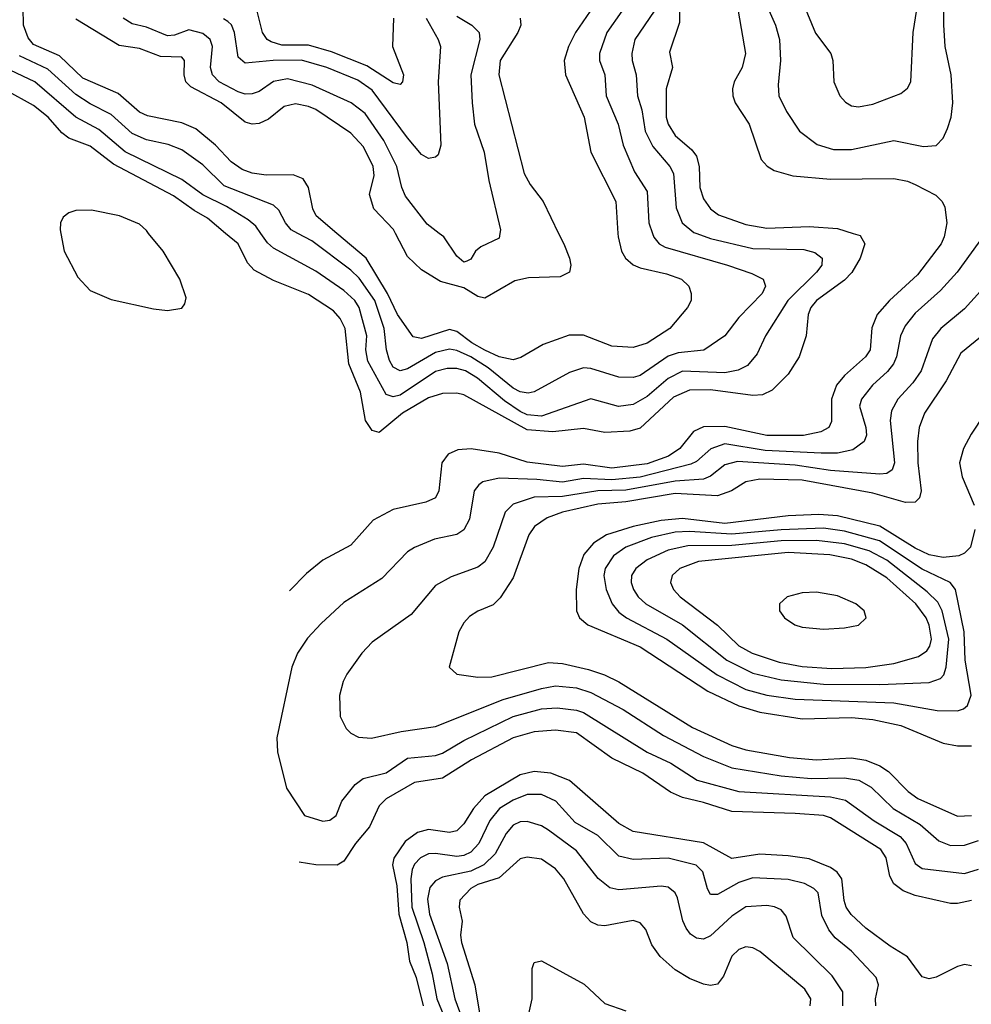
# Model space of a CAD drawing. Header units: inches. Extents: x 1308407 to 1441228, y 959628 to 1036311.
# Tile 130 of 256: x 1323151 to 1325849, y 997814 to 1000606. Entities that reach past the tile are written whole.
import ezdxf

# ---------------------------------------------------------------- set-up
doc = ezdxf.new("R2010")
doc.units = ezdxf.units.IN
doc.header["$MEASUREMENT"] = 0
doc.layers.add('B3020', color=7, linetype='Continuous')
doc.layers.add('B3929', color=7, linetype='Continuous')

msp = doc.modelspace()

# ---------------------------------------------------------------- linework, layer by layer
at = {"layer": 'B3020', "color": 5}
for points, elevation in [([(1324050.3, 1000000), (1323991.3, 1000050), (1323981.9, 1000070), (1323969.9, 1000129.9), (1323954.7, 1000154.7), (1323925.7, 1000165.7), (1323850, 1000164.9), (1323810, 1000171), (1323781.2, 1000181.2), (1323750, 1000202.8), (1323706.2, 1000250), (1323650, 1000296.4), (1323610, 1000313.5), (1323513.2, 1000333.2), (1323490, 1000343.9), (1323430, 1000396.3), (1323330, 1000440.3), (1323263, 1000503), (1323190, 1000535.2), (1323174.4, 1000554.4), (1323161.7, 1000590), (1323159.9, 1000690), (1323153.8, 1000710), (1323090, 1000821)], 2920), ([(1324210.7, 1000610), (1324207.9, 1000530), (1324239.2, 1000450), (1324236, 1000430), (1324230, 1000422.4), (1324210, 1000427), (1324135.5, 1000475.5), (1324034.9, 1000514.9), (1323970, 1000534), (1323893.8, 1000533.8), (1323863.4, 1000543.4), (1323852.1, 1000550), (1323839.1, 1000570), (1323817, 1000657)], 2820), ([(1325267.4, 1000650), (1325294.6, 1000590), (1325305.4, 1000550), (1325308, 1000490), (1325301.3, 1000421.3), (1325303.2, 1000390), (1325325.3, 1000345.3), (1325361.8, 1000290), (1325412.4, 1000252.4), (1325458.3, 1000238.3), (1325510, 1000237.9), (1325630, 1000263.1), (1325713.8, 1000246.2), (1325750, 1000249.3), (1325769.9, 1000270.1), (1325782.2, 1000297.8), (1325792.6, 1000330), (1325797.5, 1000370), (1325792.5, 1000450), (1325775.6, 1000530), (1325771.1, 1000591.1), (1325771.4, 1000630)], 3040), ([(1325373.3, 1000650), (1325407.5, 1000567.5), (1325451.2, 1000510), (1325456.5, 1000490), (1325459.3, 1000430), (1325476.9, 1000390), (1325492.3, 1000372.3), (1325510, 1000362), (1325530, 1000359), (1325570, 1000366.4), (1325650, 1000396.5), (1325668.6, 1000411.4), (1325677.5, 1000430), (1325685, 1000570), (1325695.2, 1000635.2)], 3060), ([(1324216.2, 1000000), (1324210.7, 1000010.7), (1324155, 1000070), (1324142.3, 1000110), (1324155.5, 1000164.5), (1324153.1, 1000190), (1324125.3, 1000245.3), (1324090, 1000284.1), (1323990, 1000351), (1323970, 1000359.9), (1323932.6, 1000367.4), (1323900.6, 1000359.4), (1323855.8, 1000324.2), (1323830, 1000311.6), (1323810, 1000309.5), (1323790, 1000315.3), (1323721.5, 1000370), (1323635.5, 1000415.4), (1323622.2, 1000430), (1323616.6, 1000450), (1323617.8, 1000490), (1323610, 1000499.5), (1323550, 1000501.8), (1323490, 1000524.1), (1323433.1, 1000533.1), (1323310, 1000607.5)], 2880), ([(1324340.6, 1000000), (1324306.3, 1000026.3), (1324245.2, 1000105.2), (1324234.6, 1000130), (1324220.4, 1000190), (1324183.3, 1000263.3), (1324130, 1000339.9), (1324090.5, 1000370.5), (1323980.2, 1000420.2), (1323910, 1000437.8), (1323870, 1000430.3), (1323830, 1000402.5), (1323810, 1000395.6), (1323790, 1000395.2), (1323770, 1000401.6), (1323716.7, 1000430), (1323697.1, 1000450), (1323691.7, 1000470), (1323697.5, 1000530), (1323691.2, 1000550), (1323670, 1000566.3), (1323630, 1000576.7), (1323590, 1000561.7), (1323570, 1000559.8), (1323510, 1000584.8), (1323470, 1000594.2), (1323443.6, 1000610)], 2860), ([(1324303, 1000610), (1324337.5, 1000550), (1324344.2, 1000530), (1324337, 1000430), (1324345.1, 1000250), (1324337.2, 1000222.8), (1324330, 1000216), (1324310, 1000212.8), (1324290, 1000224.1), (1324250, 1000270.9), (1324150, 1000405.8), (1324110, 1000434.6), (1324021.5, 1000470), (1323950, 1000490.7), (1323869.6, 1000490.4), (1323790, 1000483.1), (1323770, 1000499.8), (1323759.9, 1000570), (1323751.5, 1000591.5), (1323741.1, 1000601.1), (1323728.3, 1000608.3)], 2840), ([(1324390, 1000615.7), (1324432.8, 1000590), (1324453.4, 1000570), (1324455.4, 1000550), (1324430.5, 1000450), (1324433.5, 1000370), (1324440.6, 1000310), (1324467.5, 1000230), (1324481.2, 1000150), (1324514.5, 1000010), (1324512.6, 1000000)], 2860), ([(1324570.1, 1000610), (1324572.2, 1000590), (1324563.4, 1000570), (1324513.3, 1000490), (1324509.7, 1000450), (1324581.5, 1000170), (1324598.5, 1000138.5), (1324635, 1000090), (1324679.1, 1000000)], 2880), ([(1324768.6, 1000630), (1324726.5, 1000570), (1324706.8, 1000530), (1324695.2, 1000490), (1324698.2, 1000450), (1324751.9, 1000330), (1324770.1, 1000230), (1324841.6, 1000090), (1324846.9, 1000000)], 2920), ([(1324858.7, 1000630), (1324815.3, 1000570), (1324795, 1000510), (1324795.4, 1000490), (1324810.1, 1000450), (1324813.7, 1000390), (1324848.3, 1000310), (1324862.2, 1000250), (1324894.7, 1000174.7), (1324930, 1000118.7), (1324935.2, 1000030), (1324945.2, 1000000)], 2940), ([(1324950.1, 1000630), (1324895.1, 1000550), (1324886.3, 1000510), (1324887.6, 1000490), (1324899.4, 1000450), (1324902.7, 1000390), (1324915.3, 1000350), (1324924.3, 1000290), (1324946.6, 1000246.6), (1324994.7, 1000190), (1325005.3, 1000170), (1325012.2, 1000072.2), (1325029.7, 1000029.7), (1325062.9, 1000002.9), (1325070.7, 1000000)], 2960), ([(1325021.9, 1000630), (1325021.7, 1000598.3), (1324993.7, 1000513.7), (1325002.3, 1000470), (1324983.7, 1000410), (1324984.5, 1000330), (1324990.1, 1000310), (1325010, 1000278), (1325057.1, 1000237.1), (1325070, 1000219.2), (1325077.2, 1000190), (1325079.3, 1000130), (1325090, 1000097.8), (1325109.5, 1000070), (1325132.7, 1000052.7), (1325210, 1000025.2), (1325270, 1000014.7), (1325390, 1000019.3), (1325470, 1000013.9), (1325514, 1000000)], 2980), ([(1325188.4, 1000630), (1325208.7, 1000510), (1325199.9, 1000470), (1325177.1, 1000430), (1325172.3, 1000410), (1325173.4, 1000390), (1325179.8, 1000370), (1325219.6, 1000310), (1325253.1, 1000210), (1325270.5, 1000190.5), (1325290, 1000178.2), (1325342.9, 1000162.9), (1325450, 1000154.1), (1325630, 1000155.7), (1325668.1, 1000148.1), (1325690, 1000138.4), (1325748.6, 1000108.6), (1325766.5, 1000090), (1325774.2, 1000074.2), (1325779.8, 1000030), (1325774.5, 1000000)], 3020), ([(1323939.8, 1000000), (1323920.8, 1000010), (1323904, 1000030), (1323885.5, 1000065.5), (1323870, 1000080.4), (1323730, 1000134.8), (1323670, 1000194.5), (1323610, 1000236.7), (1323571.6, 1000251.6), (1323510, 1000265.1), (1323470, 1000283.3), (1323410, 1000337.4), (1323350, 1000367.7), (1323310, 1000393.7), (1323230, 1000465.4), (1323150, 1000503)], 2940), ([(1323834.5, 1000000), (1323820.1, 1000020.1), (1323798.6, 1000038.6), (1323736.7, 1000076.7), (1323670, 1000109.6), (1323610, 1000153.1), (1323450, 1000231.7), (1323374.7, 1000294.7), (1323310, 1000329.6), (1323193.1, 1000430), (1323107.7, 1000470)], 2960), ([(1323734.7, 1000000), (1323683.6, 1000043.6), (1323645, 1000065), (1323586.9, 1000106.9), (1323416.2, 1000196.2), (1323350, 1000247.6), (1323289.9, 1000270), (1323270, 1000285.6), (1323231.6, 1000330), (1323190, 1000362.4), (1323031.6, 1000450)], 2980), ([(1323516.3, 1000000), (1323510, 1000007.8), (1323490, 1000025.8), (1323433.6, 1000050), (1323353.9, 1000066.1), (1323310, 1000065.1), (1323290, 1000058.4), (1323273.8, 1000046.2), (1323266.7, 1000030), (1323265.3, 1000010), (1323267.2, 1000000)], 3020)]:
    msp.add_lwpolyline(points, dxfattribs=dict(at, elevation=elevation))
at = {"layer": 'B3929', "color": 5}
for points, elevation in [([(1323267.2, 1000000), (1323276.5, 999950), (1323315.6, 999875.6), (1323350, 999838.4), (1323410, 999813.1), (1323530, 999786.4), (1323570, 999781.6), (1323610, 999788.2), (1323619.3, 999800.7), (1323622.5, 999817.5), (1323605.1, 999870), (1323557, 999950), (1323516.3, 1000000)], 3020), ([(1325514, 1000000), (1325533.8, 999993.8), (1325547.3, 999970), (1325534.5, 999930), (1325510.6, 999889.4), (1325490, 999867.3), (1325410.6, 999810), (1325394.4, 999790), (1325387.1, 999770), (1325381.2, 999710), (1325361.5, 999650), (1325330, 999600.9), (1325284.8, 999555.2), (1325257.5, 999542.5), (1325230, 999540.6), (1325110, 999556.7), (1325050, 999555.9), (1325004.7, 999535.3), (1324910, 999447.9), (1324881.1, 999438.9), (1324810, 999435.1), (1324750, 999447.2), (1324662.9, 999437.1), (1324590, 999442.8), (1324410, 999542.4), (1324390, 999547.2), (1324350, 999546.5), (1324310, 999533.4), (1324235.9, 999490), (1324170, 999435.4), (1324150, 999440.8), (1324130.9, 999470), (1324117.2, 999550), (1324084.5, 999630), (1324073.5, 999730), (1324059.2, 999759.2), (1324040.1, 999780.1), (1323970, 999826.9), (1323870, 999866.8), (1323815.4, 999895.4), (1323796.6, 999916.6), (1323769.9, 999970), (1323734.7, 1000000)], 2980), ([(1325070.7, 1000000), (1325110, 999985.3), (1325230, 999957), (1325374.4, 999954.4), (1325405.7, 999945.7), (1325426.2, 999930), (1325425.4, 999910), (1325410.1, 999890), (1325329.4, 999810), (1325265.4, 999710), (1325241.7, 999658.3), (1325214.3, 999625.7), (1325187.9, 999612.1), (1325150, 999604.4), (1325030, 999609.6), (1324990, 999589), (1324930, 999537.7), (1324890, 999515.2), (1324848.8, 999508.8), (1324770, 999530.8), (1324630, 999481.8), (1324590, 999485.2), (1324570, 999494.8), (1324525.3, 999525.3), (1324449.4, 999590), (1324414.6, 999610), (1324390, 999617), (1324362.8, 999617.2), (1324330, 999608.7), (1324230, 999541.7), (1324210, 999536.8), (1324190, 999543.1), (1324137.9, 999637.9), (1324132.7, 999670), (1324135.5, 999710), (1324113.8, 999790), (1324100.7, 999810), (1324070, 999838.2), (1323990, 999892.5), (1323870, 999958), (1323853.5, 999973.5), (1323834.5, 1000000)], 2960), ([(1325888.6, 1000000), (1325809.6, 999890), (1325761.9, 999838.1), (1325690, 999774), (1325661.8, 999738.2), (1325648.3, 999710), (1325637.5, 999650), (1325629.2, 999630), (1325611.8, 999608.2), (1325569, 999570), (1325538.1, 999530), (1325532.8, 999510), (1325550.8, 999450), (1325551.8, 999428.2), (1325545.8, 999410), (1325513.7, 999386.3), (1325470, 999377.1), (1325423.4, 999376.6), (1325265, 999385), (1325150, 999403), (1325110.3, 999389.7), (1325070, 999353.2), (1325054.4, 999345.6), (1324910, 999309.3), (1324830, 999301.4), (1324750, 999304.7), (1324690, 999295), (1324617.3, 999302.7), (1324510, 999305.8), (1324464.5, 999295.5), (1324452.4, 999287.6), (1324439.1, 999270), (1324426, 999190), (1324410, 999159.4), (1324390, 999146.5), (1324327, 999133), (1324270.1, 999109.9), (1324250, 999097), (1324177.9, 999022.1), (1324070, 998953.3), (1324005.5, 998894.5), (1323967.2, 998852.8), (1323938.5, 998810), (1323922, 998770), (1323879.4, 998570), (1323882, 998530), (1323907.4, 998427.4), (1323958.4, 998350), (1324010, 998333.7), (1324030, 998336.9), (1324048.4, 998350), (1324064.5, 998390), (1324102.2, 998437.8), (1324125.1, 998454.9), (1324190, 998470.9), (1324250, 998512), (1324330, 998519.5), (1324350, 998526.1), (1324410, 998562.8), (1324550, 998630.4), (1324630, 998652.3), (1324674.5, 998654.5), (1324730, 998648.8), (1324750, 998642), (1324930, 998529.4), (1324997.7, 998497.7), (1325072.4, 998450), (1325190, 998417.3), (1325450, 998403), (1325492.8, 998392.8), (1325574.2, 998334.2), (1325647.6, 998290), (1325664.4, 998270), (1325690, 998213.9), (1325710, 998199.4), (1325830, 998185.7), (1325870, 998197.3)], 3040), ([(1325774.5, 1000000), (1325772.7, 999990), (1325763.8, 999970), (1325697.1, 999882.9), (1325617.5, 999810), (1325582.4, 999770), (1325567.5, 999732.5), (1325562.5, 999670), (1325549.6, 999650), (1325490, 999597.2), (1325466.7, 999570), (1325453.2, 999530), (1325452.8, 999467.2), (1325445.2, 999450), (1325422.8, 999437.2), (1325373.3, 999426.7), (1325270, 999427.1), (1325150, 999452.9), (1325090, 999451.9), (1325062, 999438), (1325022.5, 999390), (1324991.1, 999368.9), (1324930, 999346.7), (1324830, 999334), (1324750, 999345.7), (1324690, 999339.5), (1324590, 999351.4), (1324510, 999377.1), (1324431, 999389), (1324393.6, 999386.4), (1324366, 999374), (1324347.5, 999350), (1324339.3, 999270), (1324329.6, 999250.4), (1324302.1, 999237.9), (1324210, 999217.6), (1324153.3, 999186.7), (1324090, 999116.2), (1324010, 999073.6), (1323964.3, 999035.7), (1323915.3, 998986.6)], 3020), ([(1324945.2, 1000000), (1324948.9, 999988.9), (1324964, 999970), (1324980.9, 999960.9), (1325157.8, 999910), (1325226.7, 999886.7), (1325259, 999870), (1325266.2, 999850), (1325256.6, 999830), (1325190, 999761.6), (1325150.2, 999710), (1325090.7, 999669.3), (1325018.5, 999661.5), (1324990, 999652), (1324910, 999597), (1324890, 999591.5), (1324850, 999592), (1324770, 999617.3), (1324750, 999618.7), (1324710, 999606.1), (1324610, 999550.4), (1324593.1, 999546.9), (1324570, 999550.7), (1324550, 999561.7), (1324479, 999619), (1324430, 999649.7), (1324390, 999668), (1324370, 999671.8), (1324330, 999662.6), (1324250, 999616.1), (1324229.8, 999610), (1324210, 999620.8), (1324199.7, 999639.7), (1324191, 999670), (1324184.7, 999730), (1324157.8, 999810), (1324113, 999873), (1324090, 999895.6), (1323979.2, 999979.2), (1323939.8, 1000000)], 2940), ([(1324846.9, 1000000), (1324847.5, 999990), (1324856.9, 999950), (1324868.3, 999930), (1324890, 999911), (1324910, 999902.6), (1324985.1, 999885.1), (1325027.8, 999870), (1325048.2, 999850), (1325055, 999830), (1325055, 999810), (1325044.9, 999790), (1324994.5, 999730), (1324930, 999688.4), (1324890, 999676.3), (1324830, 999680.7), (1324750, 999711.2), (1324708.8, 999711.2), (1324635, 999685), (1324572, 999648), (1324550, 999641.6), (1324510.1, 999649.9), (1324470, 999668.9), (1324432.5, 999690), (1324390, 999721.6), (1324370, 999727.2), (1324290, 999702.3), (1324266.4, 999706.4), (1324222.4, 999770), (1324194, 999830), (1324132.8, 999930), (1324050.3, 1000000)], 2920), ([(1324679.1, 1000000), (1324693.8, 999970), (1324710.1, 999929.9), (1324713.6, 999910), (1324710, 999889.8), (1324683.1, 999876.9), (1324593.9, 999873.9), (1324554.6, 999865.4), (1324470, 999816.3), (1324450, 999821.4), (1324410, 999845.3), (1324343.7, 999863.7), (1324290, 999896.7), (1324250, 999934.7), (1324216.2, 1000000)], 2880), ([(1324512.6, 1000000), (1324510, 999986.6), (1324458, 999962), (1324443.1, 999950), (1324430, 999927), (1324418.7, 999921.3), (1324410, 999918.9), (1324390, 999935.1), (1324353.6, 999990), (1324340.6, 1000000)], 2860), ([(1325930, 999896.3), (1325830, 999786.4), (1325763.5, 999730), (1325739.3, 999700.7), (1325707, 999610), (1325683.6, 999576.4), (1325641.2, 999530), (1325623.3, 999496.7), (1325619.5, 999470), (1325631.4, 999350), (1325624.8, 999330), (1325610, 999319.6), (1325590, 999317.1), (1325450, 999328), (1325350, 999342.5), (1325186.8, 999353.2), (1325150, 999343.7), (1325110, 999311.6), (1325090, 999303.1), (1325010, 999298), (1324870, 999271.9), (1324789.9, 999270.1), (1324690, 999254.4), (1324610, 999252.2), (1324550, 999232.6), (1324527.5, 999210), (1324493.6, 999110), (1324470, 999068.5), (1324450, 999053.5), (1324374, 999026), (1324330, 999001.7), (1324260.8, 998919.2), (1324150, 998840.7), (1324121.1, 998810), (1324078.8, 998750), (1324068.4, 998730), (1324057.8, 998690), (1324059.6, 998630), (1324076.4, 998596.4), (1324090, 998583.1), (1324111.9, 998571.9), (1324148.8, 998568.8), (1324232.5, 998587.5), (1324330, 998601.9), (1324521.4, 998678.6), (1324630, 998710.1), (1324670, 998717.3), (1324730, 998712.1), (1324770, 998698.3), (1324862.4, 998650), (1324976.9, 998576.9), (1325090, 998517.1), (1325170, 998485.2), (1325310, 998461.9), (1325394.9, 998454.9), (1325490, 998456.4), (1325530.3, 998450.3), (1325565.2, 998430), (1325628.2, 998370), (1325704.2, 998324.2), (1325757.5, 998277.5), (1325790, 998265.1), (1325830, 998265.6), (1325870, 998278.5)], 3060), ([(1325886, 999714), (1325819.6, 999660.4), (1325778.2, 999581.8), (1325716.9, 999490), (1325701.7, 999450), (1325696.4, 999410), (1325697.8, 999350), (1325707.7, 999270), (1325702.8, 999250), (1325690, 999237.6), (1325662.8, 999237.2), (1325570, 999263.8), (1325370, 999300.1), (1325250, 999303.5), (1325210, 999295.7), (1325169.4, 999270), (1325130, 999256.1), (1325010, 999263), (1324870, 999239), (1324790, 999232.5), (1324690.5, 999209.5), (1324646.2, 999193.8), (1324610.7, 999169.3), (1324594.6, 999145.4), (1324550, 999023.8), (1324513.2, 998966.8), (1324493.1, 998946.9), (1324450, 998929), (1324426.3, 998913.7), (1324410, 998895.6), (1324396.3, 998870), (1324368.2, 998770), (1324390.3, 998750.3), (1324450, 998741.9), (1324490, 998743), (1324650, 998783.5), (1324690, 998781), (1324764, 998764), (1324808.8, 998748.8), (1324850, 998728.3), (1325058.8, 998598.8), (1325170, 998548.5), (1325210, 998535.5), (1325334.3, 998514.3), (1325410, 998507.7), (1325510, 998512.9), (1325550, 998506.8), (1325590, 998490.4), (1325614.5, 998474.5), (1325670, 998417.4), (1325697.9, 998397.9), (1325810, 998347.4), (1325850, 998349.3)], 3080), ([(1325920.7, 999539.3), (1325849.2, 999430.8), (1325827, 999390), (1325816.4, 999350), (1325823.8, 999310), (1325858, 999230)], 3120), ([(1325859.8, 999160.2), (1325846.9, 999110), (1325830, 999093.6), (1325814, 999086), (1325770, 999081.4), (1325730, 999088.3), (1325690, 999108.1), (1325590, 999170.2), (1325470, 999199.1), (1325417, 999203), (1325330, 999199.2), (1325150, 999177.6), (1325030, 999192.2), (1324970, 999186.1), (1324890, 999169.5), (1324815, 999145), (1324777.8, 999122.2), (1324750.9, 999090), (1324736, 999050), (1324729.1, 998990), (1324729.6, 998930), (1324738, 998910), (1324761.8, 998890), (1324910, 998828), (1325102, 998702), (1325190, 998660.6), (1325250, 998642.9), (1325370, 998623.9), (1325510, 998627.7), (1325570, 998621.9), (1325650, 998604.5), (1325770, 998554.6), (1325810, 998547.5), (1325850, 998547.4)], 3120), ([(1325850, 998108.8), (1325810, 998100.1), (1325790, 998100.6), (1325690, 998122.8), (1325655.9, 998135.9), (1325630, 998156.3), (1325618.1, 998178.1), (1325607.9, 998230), (1325592.9, 998252.9), (1325450, 998343.2), (1325430, 998349.7), (1325350, 998355.2), (1325170, 998360.6), (1325090, 998386.5), (1325030, 998400.4), (1324996.1, 998416.1), (1324918.3, 998470), (1324830, 998512.1), (1324730, 998584.5), (1324670, 998592), (1324610, 998587.3), (1324550, 998569.8), (1324432.4, 998507.6), (1324350, 998455.8), (1324270, 998443.4), (1324190, 998397.2), (1324170, 998377.2), (1324142.6, 998317.4), (1324103.2, 998270), (1324070, 998220.2), (1324051.2, 998208.8), (1323990, 998209.4), (1323943.3, 998217.8)], 3020), ([(1325850, 997923.5), (1325830, 997927), (1325810, 997921.7), (1325750, 997891.8), (1325730, 997886.7), (1325710, 997892), (1325668.9, 997948.9), (1325619.2, 997979.2), (1325550.1, 998030), (1325508.8, 998068.8), (1325494.5, 998090), (1325488.5, 998108.5), (1325482.4, 998170), (1325468.8, 998188.8), (1325450, 998202.4), (1325390, 998226.7), (1325330, 998235.5), (1325250, 998240.1), (1325170, 998228), (1325090, 998272.2), (1324890, 998304.2), (1324850, 998327.4), (1324710, 998449.3), (1324656.5, 998470), (1324610, 998474.2), (1324570, 998465.2), (1324470, 998405.9), (1324437.8, 998370), (1324410, 998326.4), (1324390, 998306.5), (1324370, 998301.2), (1324310, 998309.7), (1324278.6, 998301.4), (1324243.6, 998276.4), (1324211.7, 998228.3), (1324208, 998210), (1324220.2, 998150), (1324225.4, 998070), (1324248.1, 997990), (1324256.3, 997936.3), (1324275.3, 997890), (1324294.5, 997810)], 2980), ([(1325578.8, 997810), (1325578.2, 997830), (1325586.7, 997870), (1325580.1, 997890), (1325510, 997965.4), (1325463.3, 998003.3), (1325445.2, 998025.2), (1325425.9, 998065.9), (1325415.1, 998130), (1325403, 998143), (1325376.5, 998156.5), (1325330, 998168.2), (1325230, 998172.8), (1325190, 998160.1), (1325130, 998125.5), (1325110, 998126), (1325101.4, 998141.4), (1325087.9, 998190), (1325068.8, 998208.8), (1324990, 998229.1), (1324890, 998225), (1324850, 998234.7), (1324790, 998293.1), (1324726.2, 998330), (1324671.5, 998390), (1324630, 998408.8), (1324590, 998409), (1324550, 998393.1), (1324511.2, 998370), (1324484, 998336), (1324453, 998270), (1324430, 998245.4), (1324410, 998236.1), (1324390, 998233.4), (1324330, 998242.2), (1324310, 998240.6), (1324287.3, 998230), (1324270, 998212.2), (1324263.2, 998196.8), (1324259.6, 998170), (1324262.3, 998090), (1324296.8, 997990), (1324320.8, 997900.8), (1324333.4, 997830), (1324358, 997770)], 2960), ([(1325485.1, 997810), (1325484.9, 997850), (1325455.3, 997895.3), (1325344, 998004), (1325324.6, 998064.6), (1325310, 998082.3), (1325291.2, 998091.2), (1325270, 998094.6), (1325210, 998090.5), (1325170, 998064.3), (1325110, 998008.3), (1325090, 997999.2), (1325070, 998001.9), (1325053.3, 998013.3), (1325040.5, 998030), (1325031.3, 998051.3), (1325016.1, 998116.1), (1325010, 998130.2), (1324990, 998146.9), (1324969.6, 998149.6), (1324850, 998139.4), (1324824.3, 998144.3), (1324791.3, 998171.3), (1324729.6, 998250), (1324650, 998308.4), (1324630, 998320.1), (1324590, 998333), (1324570, 998332), (1324550, 998322), (1324530, 998298.6), (1324498.9, 998241.1), (1324466.8, 998210), (1324430, 998192.3), (1324350, 998174.7), (1324330, 998164.7), (1324314, 998146), (1324307.1, 998112.9), (1324313.2, 998070), (1324363.1, 997930), (1324384.3, 997830), (1324421.7, 997730)], 2940), ([(1325392.3, 997810), (1325393.9, 997830), (1325377.3, 997857.3), (1325250, 997964.3), (1325230, 997974.7), (1325210, 997977.5), (1325190, 997970.2), (1325170, 997951), (1325146.2, 997893.8), (1325130, 997872), (1325110, 997867.7), (1325090, 997871.3), (1325050, 997887.9), (1325010, 997911.8), (1324967, 997950), (1324943.2, 997983.2), (1324926.1, 998026.1), (1324910, 998045.6), (1324890, 998051.8), (1324810, 998037.1), (1324790, 998038.6), (1324770, 998048.7), (1324750, 998071.1), (1324693.5, 998170), (1324670, 998198.7), (1324630, 998226), (1324590, 998231.6), (1324570, 998226.4), (1324510, 998173.4), (1324450, 998154.2), (1324430, 998142.7), (1324398.7, 998110), (1324396.9, 998090), (1324405.5, 998050), (1324400.9, 998010), (1324403.7, 997990), (1324441.2, 997870), (1324461.1, 997750)], 2920), ([(1324585.7, 997750), (1324603.9, 997830), (1324604.3, 997915.7), (1324610, 997932.9), (1324630, 997937.3), (1324751.2, 997871.2), (1324810, 997816.4), (1324870, 997796.3)], 2880)]:
    msp.add_lwpolyline(points, dxfattribs=dict(at, elevation=elevation))
for points, elevation in [([(1325430, 999164.5), (1325310, 999159.9), (1325170, 999147.3), (1325050, 999155.1), (1325010, 999153.3), (1324942.4, 999137.6), (1324869.4, 999110.6), (1324834.4, 999085.6), (1324811.2, 999050), (1324807.5, 999030), (1324813.7, 998990), (1324831.2, 998950), (1324850, 998925.8), (1324872, 998910), (1324985.8, 998850), (1325128.5, 998748.5), (1325210, 998706.6), (1325270, 998690.8), (1325350, 998679.8), (1325630, 998669.2), (1325752.6, 998647.4), (1325810, 998646.4), (1325827.6, 998652.4), (1325838.2, 998661.8), (1325849.5, 998690.5), (1325831.9, 998790), (1325829, 998870), (1325805, 998990), (1325789.2, 999010), (1325710, 999048.2), (1325588.7, 999128.7), (1325490, 999156.2)], 3140), ([(1325410, 999129.4), (1325310, 999128.4), (1325170, 999115.3), (1325045.3, 999114.7), (1324990, 999101.6), (1324930, 999074.3), (1324897.8, 999050), (1324885.7, 999030), (1324884.7, 999010), (1324891, 998990), (1324904.4, 998970), (1324926.8, 998950), (1325030.1, 998890), (1325155.9, 998790), (1325230, 998752.8), (1325310, 998733.9), (1325430, 998722.4), (1325590, 998721.1), (1325730, 998726.9), (1325761.8, 998738.2), (1325771.7, 998748.3), (1325778.5, 998770), (1325786.1, 998850), (1325766.9, 998930), (1325754.2, 998954.2), (1325723.9, 998983.9), (1325610, 999073.6), (1325559.9, 999099.9), (1325490, 999119.6)], 3160), ([(1325330, 999095.7), (1325075.6, 999070), (1325022.7, 999050), (1325000.7, 999030), (1324996.6, 999010), (1325004.8, 998990), (1325023.6, 998970), (1325129.4, 998889.4), (1325190, 998830.8), (1325227.5, 998810), (1325304.2, 998784.2), (1325370, 998772.5), (1325453.8, 998766.2), (1325550, 998769.3), (1325630, 998781.1), (1325699.7, 998800.3), (1325723.6, 998816.4), (1325732.2, 998830), (1325736.5, 998850), (1325730, 998889.8), (1325721.1, 998910), (1325692.1, 998950), (1325610, 999023.9), (1325550, 999060.7), (1325510, 999076.2), (1325448.5, 999088.5)], 3180), ([(1325410, 998982.5), (1325370, 998980.9), (1325327.4, 998970), (1325305.6, 998950), (1325305.5, 998930), (1325319.3, 998910), (1325349.2, 998890), (1325370, 998883.7), (1325430, 998877.6), (1325490, 998881.6), (1325530, 998889.6), (1325551.6, 998910), (1325545.5, 998930), (1325522.2, 998950), (1325470, 998972.7)], 3220)]:
    msp.add_lwpolyline(points, close=True, dxfattribs=dict(at, elevation=elevation))

doc.saveas('drawing.dxf')
